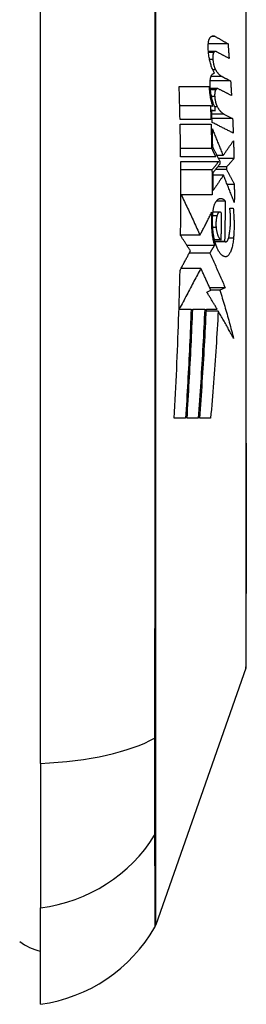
# Model space of a CAD drawing. Header units: inches. Extents: x 17 to 570, y 51 to 268.
# Tile 235 of 256: x 160.725 to 160.896, y 177.249 to 177.991. Entities that reach past the tile are written whole.
import ezdxf

# ---------------------------------------------------------------- set-up
doc = ezdxf.new("R2010")
doc.units = ezdxf.units.IN
doc.header["$MEASUREMENT"] = 0
doc.layers.add('Visible Edges(ANSI)', color=7, linetype='Continuous', lineweight=25)
doc.layers.add('Visible Tangent Edges(ANSI)', color=7, linetype='Continuous', lineweight=25)

msp = doc.modelspace()

# ---------------------------------------------------------------- linework, layer by layer
at = {"layer": 'Visible Edges(ANSI)'}
for p, q in [((160.74085, 177.43043), (160.74085, 178.28781)), ((160.88216, 177.97286), (160.86728, 177.97286)), ((160.8727, 177.96709), (160.86741, 177.96709)), ((160.87276, 177.95337), (160.87063, 177.95337)), ((160.88413, 177.94487), (160.86872, 177.94487)), ((160.87772, 177.94817), (160.86934, 177.94817)), ((160.84536, 177.94062), (160.86795, 177.94062)), ((160.87425, 177.93909), (160.86884, 177.93909)), ((160.86892, 177.92612), (160.84576, 177.92612)), ((160.87069, 177.92567), (160.86892, 177.92612)), ((160.86984, 177.92312), (160.8726, 177.92242)), ((160.8726, 177.92242), (160.86986, 177.92242)), ((160.86927, 177.91587), (160.84599, 177.91587)), ((160.88564, 177.91662), (160.87006, 177.91662)), ((160.87911, 177.91992), (160.88564, 177.91662)), ((160.84607, 177.91237), (160.86938, 177.91237)), ((160.86984, 177.89389), (160.84637, 177.89389)), ((160.87296, 177.88762), (160.84645, 177.88762)), ((160.87846, 177.88862), (160.87394, 177.88862)), ((160.88664, 177.88637), (160.87506, 177.88637)), ((160.84648, 177.88412), (160.87514, 177.88412)), ((160.87008, 177.87787), (160.84654, 177.87787)), ((160.88112, 177.87812), (160.87276, 177.87812)), ((160.8811, 177.88012), (160.87438, 177.88012)), ((160.8762, 177.88237), (160.87617, 177.88412)), ((160.8811, 177.88012), (160.88112, 177.87812)), ((160.87873, 177.87387), (160.87095, 177.87387)), ((160.88692, 177.86687), (160.88156, 177.86687)), ((160.84697, 177.85912), (160.8466, 177.85912)), ((160.87018, 177.85912), (160.84697, 177.85912)), ((160.88002, 177.85437), (160.87337, 177.85437)), ((160.88349, 177.84887), (160.88611, 177.84887)), ((160.87602, 177.84609), (160.87084, 177.84609)), ((160.86103, 177.82862), (160.84643, 177.82862)), ((160.87189, 177.8209), (160.85122, 177.8209)), ((160.87702, 177.82512), (160.87194, 177.82512)), ((160.8796, 177.82387), (160.87225, 177.82387)), ((160.88038, 177.82354), (160.87234, 177.82354)), ((160.86842, 177.81512), (160.85294, 177.81512)), ((160.86168, 177.80362), (160.84679, 177.80362)), ((160.88008, 177.78894), (160.8684, 177.78894)), ((160.88008, 177.78894), (160.876, 177.78728)), ((160.86624, 177.78562), (160.86916, 177.78725)), ((160.876, 177.78728), (160.86915, 177.78728)), ((160.84539, 177.77287), (160.84521, 177.77287)), ((160.84539, 177.77287), (160.85435, 177.77287)), ((160.85554, 177.77287), (160.86461, 177.77287)), ((160.87479, 177.77143), (160.86581, 177.77143)), ((160.86588, 177.77287), (160.87395, 177.77287)), ((160.85016, 177.69062), (160.84158, 177.69062)), ((160.85969, 177.69062), (160.85128, 177.69062)), ((160.86905, 177.69062), (160.86086, 177.69062)), ((160.8955, 177.50231), (160.82776, 177.30877)), ((160.74085, 177.43043), (160.74085, 177.32164)), ((160.74085, 177.24888), (160.74085, 177.32164))]:
    msp.add_line(p, q, dxfattribs=at)
at = {"layer": 'Visible Edges(ANSI)', "flags": 128}
for points in [[(160.89577, 177.50392), (160.89578, 177.50435), (160.89578, 177.50564), (160.89579, 177.50778), (160.89579, 177.51076), (160.8958, 177.51457), (160.89582, 177.5192), (160.89583, 177.52468), (160.89585, 177.53097), (160.89586, 177.53807), (160.89588, 177.54594), (160.89589, 177.55455), (160.89591, 177.56388), (160.89593, 177.57388), (160.89594, 177.58457), (160.89596, 177.59594), (160.89596, 177.60794), (160.89596, 177.62053), (160.89594, 177.6337), (160.89593, 177.64743), (160.89591, 177.66165), (160.89589, 177.67634), (160.89588, 177.69153), (160.89586, 177.70716), (160.89585, 177.72319), (160.89583, 177.73954), (160.89582, 177.75617), (160.8958, 177.773), (160.89579, 177.78998), (160.89579, 177.80712), (160.89578, 177.82444), (160.89578, 177.84189), (160.89577, 177.8594), (160.89578, 177.87691), (160.89578, 177.89436), (160.89579, 177.91169), (160.89579, 177.92882), (160.8958, 177.94579), (160.89582, 177.96261), (160.89583, 177.97923), (160.89585, 177.99557)], [(160.86724, 177.96937), (160.86722, 177.96983), (160.86721, 177.97029), (160.8672, 177.97074), (160.8672, 177.97119), (160.86721, 177.97164), (160.86723, 177.97208), (160.86726, 177.97251), (160.86729, 177.97293), (160.86733, 177.97334), (160.86738, 177.97374), (160.86744, 177.97413), (160.8675, 177.97451), (160.86757, 177.97486), (160.86764, 177.97521), (160.86773, 177.97553), (160.86781, 177.97584), (160.86791, 177.97613), (160.86801, 177.9764), (160.86811, 177.97666), (160.86822, 177.97689), (160.86834, 177.9771), (160.86845, 177.9773), (160.86858, 177.97747), (160.8687, 177.97762)], [(160.8687, 177.97762), (160.86885, 177.97778), (160.869, 177.97793), (160.86916, 177.97806), (160.86931, 177.97819), (160.86947, 177.9783), (160.86963, 177.97841), (160.86978, 177.9785), (160.86994, 177.97859), (160.8701, 177.97866), (160.87027, 177.97872), (160.87043, 177.97877), (160.87059, 177.97881), (160.87076, 177.97883), (160.87092, 177.97885), (160.87109, 177.97886), (160.87125, 177.97885), (160.87142, 177.97883), (160.87159, 177.97881), (160.87176, 177.97877), (160.87192, 177.97872), (160.87209, 177.97866), (160.87226, 177.97859), (160.87243, 177.97851), (160.8726, 177.97841)], [(160.8726, 177.97841), (160.873, 177.97818), (160.8734, 177.97795), (160.8738, 177.97772), (160.87419, 177.97749), (160.87459, 177.97726), (160.87499, 177.97703), (160.87539, 177.9768), (160.87579, 177.97657), (160.87619, 177.97633), (160.87659, 177.9761), (160.87699, 177.97587), (160.87739, 177.97564), (160.87778, 177.97541), (160.87818, 177.97518), (160.87858, 177.97495), (160.87898, 177.97471), (160.87938, 177.97448), (160.87978, 177.97425), (160.88017, 177.97402), (160.88057, 177.97379), (160.88097, 177.97356), (160.88137, 177.97332), (160.88176, 177.97309), (160.88216, 177.97286)], [(160.87207, 177.95087), (160.87177, 177.9513), (160.87148, 177.95177), (160.87119, 177.95227), (160.8709, 177.95281), (160.87062, 177.95339), (160.87035, 177.954), (160.87009, 177.95465), (160.86983, 177.95533), (160.86958, 177.95604), (160.86935, 177.95678), (160.86912, 177.95755), (160.8689, 177.95835), (160.86869, 177.95917), (160.86849, 177.96001), (160.86831, 177.96088), (160.86814, 177.96177), (160.86798, 177.96268), (160.86783, 177.9636), (160.8677, 177.96454), (160.86758, 177.96549), (160.86747, 177.96645), (160.86738, 177.96742), (160.8673, 177.96839), (160.86724, 177.96937)], [(160.87329, 177.96693), (160.87321, 177.96697), (160.87312, 177.96701), (160.87304, 177.96703), (160.87296, 177.96706), (160.87288, 177.96707), (160.87279, 177.96708), (160.87271, 177.96709), (160.87263, 177.96709), (160.87255, 177.96708), (160.87247, 177.96706), (160.87239, 177.96704), (160.87231, 177.96702), (160.87223, 177.96699), (160.87215, 177.96695), (160.87207, 177.9669), (160.872, 177.96685), (160.87192, 177.9668), (160.87184, 177.96673), (160.87177, 177.96666), (160.87169, 177.96659), (160.87162, 177.96651), (160.87155, 177.96642), (160.87148, 177.96633), (160.87141, 177.96623)], [(160.88298, 177.96186), (160.88258, 177.96207), (160.88218, 177.96228), (160.88178, 177.9625), (160.88137, 177.96271), (160.88097, 177.96292), (160.88057, 177.96313), (160.88016, 177.96334), (160.87976, 177.96355), (160.87935, 177.96376), (160.87895, 177.96398), (160.87855, 177.96419), (160.87814, 177.9644), (160.87774, 177.96461), (160.87733, 177.96482), (160.87693, 177.96503), (160.87652, 177.96524), (160.87612, 177.96546), (160.87572, 177.96567), (160.87531, 177.96588), (160.87491, 177.96609), (160.8745, 177.9663), (160.8741, 177.96651), (160.87369, 177.96672), (160.87329, 177.96693)], [(160.88216, 177.97286), (160.88219, 177.9724), (160.88223, 177.97195), (160.88227, 177.97149), (160.8823, 177.97103), (160.88234, 177.97057), (160.88237, 177.97011), (160.88241, 177.96965), (160.88244, 177.9692), (160.88247, 177.96874), (160.88251, 177.96828), (160.88254, 177.96782), (160.88258, 177.96736), (160.88261, 177.9669), (160.88265, 177.96645), (160.88268, 177.96599), (160.88271, 177.96553), (160.88275, 177.96507), (160.88278, 177.96461), (160.88282, 177.96415), (160.88285, 177.9637), (160.88288, 177.96324), (160.88292, 177.96278), (160.88295, 177.96232), (160.88298, 177.96186)], [(160.87141, 177.96623), (160.87134, 177.96612), (160.87127, 177.966), (160.8712, 177.96587), (160.87114, 177.96573), (160.87108, 177.96557), (160.87103, 177.9654), (160.87097, 177.96522), (160.87093, 177.96504), (160.87088, 177.96484), (160.87084, 177.96463), (160.8708, 177.96441), (160.87077, 177.96419), (160.87074, 177.96396), (160.87072, 177.96372), (160.8707, 177.96347), (160.87068, 177.96322), (160.87067, 177.96297), (160.87066, 177.96271), (160.87066, 177.96245), (160.87067, 177.96218), (160.87067, 177.96192), (160.87069, 177.96165), (160.8707, 177.96138), (160.87073, 177.96112)], [(160.87073, 177.96112), (160.87077, 177.96072), (160.87081, 177.96033), (160.87086, 177.95993), (160.87091, 177.95955), (160.87097, 177.95916), (160.87103, 177.95879), (160.8711, 177.95841), (160.87117, 177.95805), (160.87124, 177.95769), (160.87132, 177.95733), (160.87141, 177.95699), (160.87149, 177.95665), (160.87158, 177.95632), (160.87167, 177.956), (160.87177, 177.95569), (160.87187, 177.95539), (160.87197, 177.9551), (160.87208, 177.95482), (160.87219, 177.95455), (160.8723, 177.95429), (160.87241, 177.95404), (160.87252, 177.95381), (160.87264, 177.95358), (160.87276, 177.95337)], [(160.87276, 177.95337), (160.87296, 177.95304), (160.87316, 177.95273), (160.87336, 177.95242), (160.87356, 177.95212), (160.87376, 177.95184), (160.87396, 177.95156), (160.87416, 177.95129), (160.87437, 177.95103), (160.87457, 177.95078), (160.87478, 177.95054), (160.87499, 177.95031), (160.87519, 177.95008), (160.8754, 177.94987), (160.87561, 177.94967), (160.87582, 177.94947), (160.87603, 177.94929), (160.87624, 177.94912), (160.87645, 177.94895), (160.87666, 177.9488), (160.87687, 177.94865), (160.87708, 177.94852), (160.87729, 177.94839), (160.8775, 177.94828), (160.87772, 177.94817)], [(160.86866, 177.94187), (160.86864, 177.94232), (160.86864, 177.94277), (160.86864, 177.94322), (160.86865, 177.94367), (160.86866, 177.9441), (160.86869, 177.94454), (160.86872, 177.94496), (160.86877, 177.94537), (160.86881, 177.94577), (160.86887, 177.94616), (160.86893, 177.94654), (160.869, 177.9469), (160.86908, 177.94725), (160.86916, 177.94758), (160.86925, 177.9479), (160.86935, 177.94819), (160.86945, 177.94847), (160.86956, 177.94873), (160.86967, 177.94897), (160.86978, 177.94919), (160.8699, 177.94939), (160.87003, 177.94957), (160.87015, 177.94973), (160.87029, 177.94987)], [(160.87029, 177.94987), (160.87036, 177.94994), (160.87043, 177.95), (160.8705, 177.95006), (160.87057, 177.95013), (160.87065, 177.95018), (160.87072, 177.95024), (160.87079, 177.95029), (160.87087, 177.95035), (160.87094, 177.9504), (160.87101, 177.95044), (160.87109, 177.95049), (160.87116, 177.95053), (160.87124, 177.95057), (160.87131, 177.95061), (160.87139, 177.95065), (160.87146, 177.95068), (160.87154, 177.95071), (160.87161, 177.95074), (160.87169, 177.95077), (160.87177, 177.95079), (160.87184, 177.95081), (160.87192, 177.95083), (160.872, 177.95085), (160.87207, 177.95087)], [(160.87772, 177.94817), (160.87798, 177.94804), (160.87825, 177.9479), (160.87852, 177.94776), (160.87878, 177.94762), (160.87905, 177.94749), (160.87932, 177.94735), (160.87959, 177.94721), (160.87985, 177.94707), (160.88012, 177.94694), (160.88039, 177.9468), (160.88066, 177.94666), (160.88092, 177.94652), (160.88119, 177.94638), (160.88146, 177.94625), (160.88172, 177.94611), (160.88199, 177.94597), (160.88226, 177.94583), (160.88253, 177.9457), (160.88279, 177.94556), (160.88306, 177.94542), (160.88333, 177.94528), (160.88359, 177.94514), (160.88386, 177.94501), (160.88413, 177.94487)], [(160.88413, 177.94487), (160.88416, 177.94441), (160.88418, 177.94395), (160.88421, 177.94349), (160.88424, 177.94304), (160.88427, 177.94258), (160.8843, 177.94212), (160.88433, 177.94166), (160.88435, 177.9412), (160.88438, 177.94074), (160.88441, 177.94029), (160.88444, 177.93983), (160.88446, 177.93937), (160.88449, 177.93891), (160.88452, 177.93845), (160.88454, 177.93799), (160.88457, 177.93754), (160.8846, 177.93708), (160.88462, 177.93662), (160.88465, 177.93616), (160.88468, 177.9357), (160.8847, 177.93524), (160.88473, 177.93479), (160.88475, 177.93433), (160.88478, 177.93387)], [(160.84599, 177.91587), (160.84597, 177.9169), (160.84595, 177.91793), (160.84593, 177.91896), (160.8459, 177.91999), (160.84588, 177.92103), (160.84586, 177.92206), (160.84583, 177.92309), (160.84581, 177.92412), (160.84578, 177.92515), (160.84576, 177.92619), (160.84573, 177.92722), (160.8457, 177.92825), (160.84568, 177.92928), (160.84565, 177.93031), (160.84562, 177.93134), (160.8456, 177.93237), (160.84557, 177.9334), (160.84554, 177.93443), (160.84551, 177.93547), (160.84548, 177.9365), (160.84545, 177.93753), (160.84542, 177.93856), (160.84539, 177.93959), (160.84536, 177.94062)], [(160.86795, 177.94062), (160.86798, 177.93991), (160.86801, 177.93921), (160.86806, 177.9385), (160.86812, 177.9378), (160.86818, 177.9371), (160.86825, 177.93641), (160.86833, 177.93573), (160.86841, 177.93505), (160.8685, 177.93438), (160.8686, 177.93371), (160.86871, 177.93306), (160.86883, 177.93242), (160.86895, 177.93178), (160.86908, 177.93115), (160.86921, 177.93054), (160.86935, 177.92994), (160.8695, 177.92935), (160.86965, 177.92878), (160.86981, 177.92822), (160.86998, 177.92768), (160.87015, 177.92715), (160.87032, 177.92664), (160.8705, 177.92615), (160.87069, 177.92567)], [(160.87251, 177.92484), (160.87226, 177.92529), (160.87201, 177.92578), (160.87177, 177.92629), (160.87154, 177.92684), (160.87131, 177.9274), (160.87109, 177.928), (160.87087, 177.92862), (160.87067, 177.92926), (160.87047, 177.92993), (160.87027, 177.93062), (160.87009, 177.93133), (160.86992, 177.93206), (160.86976, 177.93281), (160.8696, 177.93357), (160.86946, 177.93435), (160.86932, 177.93515), (160.8692, 177.93596), (160.86909, 177.93678), (160.86899, 177.93762), (160.8689, 177.93846), (160.86882, 177.9393), (160.86875, 177.94015), (160.8687, 177.94101), (160.86866, 177.94187)], [(160.87291, 177.93824), (160.87284, 177.93813), (160.87277, 177.93801), (160.8727, 177.93788), (160.87263, 177.93773), (160.87257, 177.93758), (160.87251, 177.93741), (160.87245, 177.93723), (160.8724, 177.93705), (160.87235, 177.93685), (160.87231, 177.93664), (160.87226, 177.93643), (160.87223, 177.9362), (160.87219, 177.93597), (160.87216, 177.93573), (160.87214, 177.93549), (160.87212, 177.93524), (160.87211, 177.93498), (160.8721, 177.93472), (160.87209, 177.93446), (160.87209, 177.9342), (160.87209, 177.93393), (160.8721, 177.93366), (160.87212, 177.9334), (160.87214, 177.93313)], [(160.87486, 177.93894), (160.87477, 177.93898), (160.87469, 177.93901), (160.87461, 177.93904), (160.87452, 177.93906), (160.87444, 177.93908), (160.87435, 177.93909), (160.87427, 177.93909), (160.87418, 177.93909), (160.8741, 177.93908), (160.87402, 177.93907), (160.87393, 177.93905), (160.87385, 177.93902), (160.87377, 177.93899), (160.87369, 177.93895), (160.87361, 177.93891), (160.87353, 177.93886), (160.87345, 177.9388), (160.87337, 177.93874), (160.87329, 177.93867), (160.87321, 177.9386), (160.87314, 177.93852), (160.87306, 177.93843), (160.87299, 177.93834), (160.87291, 177.93824)], [(160.88478, 177.93387), (160.88437, 177.93408), (160.88395, 177.93429), (160.88354, 177.9345), (160.88313, 177.93471), (160.88271, 177.93492), (160.8823, 177.93514), (160.88189, 177.93535), (160.88147, 177.93556), (160.88106, 177.93577), (160.88065, 177.93598), (160.88023, 177.93619), (160.87982, 177.9364), (160.87941, 177.93662), (160.87899, 177.93683), (160.87858, 177.93704), (160.87816, 177.93725), (160.87775, 177.93746), (160.87734, 177.93767), (160.87692, 177.93788), (160.87651, 177.93809), (160.8761, 177.93831), (160.87568, 177.93852), (160.87527, 177.93873), (160.87486, 177.93894)], [(160.87214, 177.93313), (160.87217, 177.93273), (160.87221, 177.93234), (160.87225, 177.93195), (160.8723, 177.93156), (160.87235, 177.93117), (160.87241, 177.9308), (160.87247, 177.93042), (160.87254, 177.93006), (160.87261, 177.92969), (160.87269, 177.92934), (160.87277, 177.92899), (160.87285, 177.92866), (160.87294, 177.92833), (160.87303, 177.92801), (160.87312, 177.92769), (160.87322, 177.92739), (160.87332, 177.9271), (160.87342, 177.92682), (160.87353, 177.92655), (160.87364, 177.92629), (160.87375, 177.92604), (160.87386, 177.92581), (160.87398, 177.92558), (160.8741, 177.92537)], [(160.86892, 177.92612), (160.86893, 177.92569), (160.86895, 177.92526), (160.86896, 177.92484), (160.86898, 177.92441), (160.86899, 177.92398), (160.86901, 177.92356), (160.86903, 177.92313), (160.86904, 177.9227), (160.86906, 177.92228), (160.86907, 177.92185), (160.86909, 177.92142), (160.8691, 177.92099), (160.86911, 177.92057), (160.86913, 177.92014), (160.86914, 177.91971), (160.86916, 177.91929), (160.86917, 177.91886), (160.86919, 177.91843), (160.8692, 177.918), (160.86921, 177.91758), (160.86923, 177.91715), (160.86924, 177.91672), (160.86926, 177.9163), (160.86927, 177.91587)], [(160.87016, 177.91364), (160.87015, 177.91404), (160.87013, 177.91443), (160.87012, 177.91483), (160.87011, 177.91522), (160.8701, 177.91562), (160.87008, 177.91601), (160.87007, 177.91641), (160.87006, 177.9168), (160.87004, 177.9172), (160.87003, 177.91759), (160.87002, 177.91799), (160.87, 177.91838), (160.86999, 177.91878), (160.86998, 177.91917), (160.86996, 177.91957), (160.86995, 177.91996), (160.86994, 177.92036), (160.86992, 177.92075), (160.86991, 177.92115), (160.8699, 177.92154), (160.86988, 177.92193), (160.86987, 177.92233), (160.86985, 177.92272), (160.86984, 177.92312)], [(160.8726, 177.92242), (160.8726, 177.92252), (160.8726, 177.92262), (160.87259, 177.92272), (160.87259, 177.92282), (160.87258, 177.92292), (160.87258, 177.92302), (160.87258, 177.92312), (160.87257, 177.92322), (160.87257, 177.92332), (160.87256, 177.92343), (160.87256, 177.92353), (160.87256, 177.92363), (160.87255, 177.92373), (160.87255, 177.92383), (160.87255, 177.92393), (160.87254, 177.92403), (160.87254, 177.92413), (160.87253, 177.92423), (160.87253, 177.92433), (160.87253, 177.92443), (160.87252, 177.92453), (160.87252, 177.92463), (160.87251, 177.92473), (160.87251, 177.92484)], [(160.8741, 177.92537), (160.8743, 177.92503), (160.87449, 177.92471), (160.87469, 177.92439), (160.8749, 177.92408), (160.8751, 177.92378), (160.8753, 177.92349), (160.87551, 177.92321), (160.87571, 177.92294), (160.87592, 177.92268), (160.87613, 177.92243), (160.87634, 177.92218), (160.87654, 177.92195), (160.87675, 177.92173), (160.87697, 177.92152), (160.87718, 177.92131), (160.87739, 177.92112), (160.8776, 177.92094), (160.87782, 177.92076), (160.87803, 177.9206), (160.87824, 177.92044), (160.87846, 177.9203), (160.87868, 177.92016), (160.87889, 177.92004), (160.87911, 177.91992)], [(160.88564, 177.91662), (160.88566, 177.91616), (160.88568, 177.9157), (160.8857, 177.91524), (160.88572, 177.91478), (160.88574, 177.91433), (160.88576, 177.91387), (160.88578, 177.91341), (160.8858, 177.91295), (160.88582, 177.91249), (160.88584, 177.91203), (160.88586, 177.91158), (160.88587, 177.91112), (160.88589, 177.91066), (160.88591, 177.9102), (160.88593, 177.90974), (160.88595, 177.90928), (160.88596, 177.90883), (160.88598, 177.90837), (160.886, 177.90791), (160.88602, 177.90745), (160.88603, 177.90699), (160.88605, 177.90654), (160.88607, 177.90608), (160.88608, 177.90562)], [(160.84645, 177.88762), (160.84644, 177.88865), (160.84643, 177.88968), (160.84641, 177.89071), (160.8464, 177.89175), (160.84639, 177.89278), (160.84637, 177.89381), (160.84636, 177.89484), (160.84635, 177.89587), (160.84633, 177.89691), (160.84632, 177.89794), (160.8463, 177.89897), (160.84629, 177.9), (160.84627, 177.90103), (160.84625, 177.90206), (160.84624, 177.90309), (160.84622, 177.90412), (160.8462, 177.90515), (160.84618, 177.90619), (160.84617, 177.90722), (160.84615, 177.90825), (160.84613, 177.90928), (160.84611, 177.91031), (160.84609, 177.91134), (160.84607, 177.91237)], [(160.86938, 177.91237), (160.8694, 177.9116), (160.86942, 177.91083), (160.86945, 177.91006), (160.86947, 177.90929), (160.86949, 177.90852), (160.86951, 177.90775), (160.86953, 177.90698), (160.86955, 177.90621), (160.86957, 177.90544), (160.86959, 177.90467), (160.86961, 177.9039), (160.86963, 177.90313), (160.86965, 177.90236), (160.86967, 177.90159), (160.86969, 177.90082), (160.86971, 177.90005), (160.86972, 177.89928), (160.86974, 177.89851), (160.86976, 177.89774), (160.86977, 177.89697), (160.86979, 177.8962), (160.86981, 177.89543), (160.86982, 177.89466), (160.86984, 177.89389)], [(160.88608, 177.90562), (160.88542, 177.90595), (160.88476, 177.90629), (160.8841, 177.90662), (160.88343, 177.90695), (160.88277, 177.90729), (160.8821, 177.90762), (160.88144, 177.90796), (160.88078, 177.90829), (160.88011, 177.90863), (160.87945, 177.90896), (160.87878, 177.9093), (160.87812, 177.90963), (160.87745, 177.90997), (160.87679, 177.9103), (160.87612, 177.91064), (160.87546, 177.91097), (160.87479, 177.91131), (160.87413, 177.91164), (160.87347, 177.91197), (160.8728, 177.91231), (160.87214, 177.91264), (160.87148, 177.91298), (160.87082, 177.91331), (160.87016, 177.91364)], [(160.87064, 177.89524), (160.87062, 177.89581), (160.87061, 177.89638), (160.8706, 177.89695), (160.87059, 177.89752), (160.87057, 177.89808), (160.87056, 177.89865), (160.87055, 177.89922), (160.87054, 177.89979), (160.87052, 177.90036), (160.87051, 177.90092), (160.87049, 177.90149), (160.87048, 177.90206), (160.87047, 177.90263), (160.87045, 177.90319), (160.87044, 177.90376), (160.87042, 177.90433), (160.87041, 177.9049), (160.87039, 177.90546), (160.87038, 177.90603), (160.87036, 177.9066), (160.87035, 177.90717), (160.87033, 177.90773), (160.87032, 177.9083), (160.8703, 177.90887)], [(160.8703, 177.90887), (160.87063, 177.90804), (160.87097, 177.90722), (160.8713, 177.90639), (160.87164, 177.90556), (160.87198, 177.90472), (160.87232, 177.90388), (160.87266, 177.90304), (160.873, 177.9022), (160.87334, 177.90136), (160.87368, 177.90051), (160.87402, 177.89967), (160.87436, 177.89882), (160.8747, 177.89797), (160.87505, 177.89712), (160.87539, 177.89627), (160.87573, 177.89542), (160.87607, 177.89457), (160.87641, 177.89372), (160.87676, 177.89287), (160.8771, 177.89202), (160.87744, 177.89117), (160.87778, 177.89032), (160.87812, 177.88947), (160.87846, 177.88862)], [(160.86984, 177.89389), (160.86997, 177.89362), (160.8701, 177.89336), (160.87023, 177.8931), (160.87036, 177.89284), (160.87049, 177.89258), (160.87062, 177.89232), (160.87075, 177.89206), (160.87088, 177.8918), (160.87101, 177.89154), (160.87114, 177.89128), (160.87127, 177.89102), (160.8714, 177.89076), (160.87153, 177.89049), (160.87166, 177.89023), (160.87179, 177.88997), (160.87192, 177.88971), (160.87205, 177.88945), (160.87218, 177.88919), (160.87231, 177.88893), (160.87244, 177.88866), (160.87257, 177.8884), (160.8727, 177.88814), (160.87283, 177.88788), (160.87296, 177.88762)], [(160.87617, 177.88412), (160.87594, 177.88458), (160.87571, 177.88505), (160.87548, 177.88551), (160.87525, 177.88598), (160.87502, 177.88644), (160.87479, 177.88691), (160.87456, 177.88738), (160.87433, 177.88784), (160.87409, 177.88831), (160.87386, 177.88877), (160.87363, 177.88924), (160.8734, 177.8897), (160.87317, 177.89016), (160.87294, 177.89063), (160.87271, 177.89109), (160.87248, 177.89156), (160.87225, 177.89202), (160.87201, 177.89248), (160.87178, 177.89294), (160.87155, 177.8934), (160.87132, 177.89387), (160.87109, 177.89433), (160.87087, 177.89479), (160.87064, 177.89524)], [(160.87846, 177.88862), (160.87878, 177.88908), (160.87911, 177.88955), (160.87944, 177.89002), (160.87977, 177.89048), (160.88009, 177.89095), (160.88042, 177.89142), (160.88075, 177.89189), (160.88108, 177.89236), (160.8814, 177.89282), (160.88173, 177.89329), (160.88206, 177.89376), (160.88239, 177.89423), (160.88271, 177.8947), (160.88304, 177.89517), (160.88336, 177.89564), (160.88369, 177.89611), (160.88402, 177.89658), (160.88434, 177.89705), (160.88467, 177.89752), (160.88499, 177.89799), (160.88531, 177.89846), (160.88564, 177.89893), (160.88596, 177.8994), (160.88628, 177.89987)], [(160.88628, 177.89987), (160.8863, 177.89931), (160.88632, 177.89874), (160.88633, 177.89818), (160.88635, 177.89762), (160.88637, 177.89706), (160.88639, 177.89649), (160.8864, 177.89593), (160.88642, 177.89537), (160.88643, 177.89481), (160.88645, 177.89424), (160.88646, 177.89368), (160.88648, 177.89312), (160.8865, 177.89256), (160.88651, 177.89199), (160.88652, 177.89143), (160.88654, 177.89087), (160.88655, 177.89031), (160.88657, 177.88974), (160.88658, 177.88918), (160.88659, 177.88862), (160.88661, 177.88806), (160.88662, 177.88749), (160.88663, 177.88693), (160.88664, 177.88637)], [(160.88664, 177.88637), (160.88641, 177.88611), (160.88618, 177.88585), (160.88595, 177.88559), (160.88572, 177.88533), (160.88549, 177.88507), (160.88526, 177.8848), (160.88503, 177.88454), (160.8848, 177.88428), (160.88457, 177.88402), (160.88434, 177.88376), (160.88411, 177.8835), (160.88387, 177.88324), (160.88364, 177.88298), (160.88341, 177.88272), (160.88318, 177.88246), (160.88295, 177.8822), (160.88272, 177.88194), (160.88249, 177.88168), (160.88225, 177.88142), (160.88202, 177.88116), (160.88179, 177.8809), (160.88156, 177.88064), (160.88133, 177.88038), (160.8811, 177.88012)], [(160.84642, 177.82837), (160.84645, 177.83069), (160.84647, 177.83302), (160.8465, 177.83534), (160.84652, 177.83766), (160.84653, 177.83998), (160.84655, 177.84231), (160.84656, 177.84463), (160.84658, 177.84695), (160.84659, 177.84927), (160.84659, 177.8516), (160.8466, 177.85392), (160.8466, 177.85624), (160.8466, 177.85857), (160.8466, 177.86089), (160.8466, 177.86321), (160.8466, 177.86553), (160.84659, 177.86786), (160.84658, 177.87018), (160.84657, 177.8725), (160.84656, 177.87483), (160.84654, 177.87715), (160.84652, 177.87947), (160.84651, 177.8818), (160.84648, 177.88412)], [(160.87514, 177.88412), (160.87493, 177.88386), (160.87472, 177.8836), (160.87451, 177.88334), (160.8743, 177.88308), (160.87409, 177.88282), (160.87388, 177.88255), (160.87367, 177.88229), (160.87346, 177.88203), (160.87325, 177.88177), (160.87304, 177.88151), (160.87283, 177.88125), (160.87261, 177.88099), (160.8724, 177.88073), (160.87219, 177.88047), (160.87198, 177.88021), (160.87177, 177.87995), (160.87156, 177.87969), (160.87135, 177.87943), (160.87114, 177.87917), (160.87093, 177.87891), (160.87072, 177.87865), (160.87051, 177.87839), (160.87029, 177.87813), (160.87008, 177.87787)], [(160.87008, 177.87787), (160.87009, 177.87709), (160.8701, 177.87631), (160.87011, 177.87552), (160.87011, 177.87474), (160.87012, 177.87396), (160.87013, 177.87318), (160.87013, 177.8724), (160.87014, 177.87162), (160.87015, 177.87084), (160.87015, 177.87006), (160.87016, 177.86927), (160.87016, 177.86849), (160.87016, 177.86771), (160.87017, 177.86693), (160.87017, 177.86615), (160.87017, 177.86537), (160.87018, 177.86459), (160.87018, 177.86381), (160.87018, 177.86303), (160.87018, 177.86224), (160.87018, 177.86146), (160.87018, 177.86068), (160.87018, 177.8599), (160.87018, 177.85912)], [(160.87093, 177.87587), (160.87115, 177.87614), (160.87137, 177.87641), (160.87159, 177.87668), (160.87181, 177.87695), (160.87203, 177.87722), (160.87225, 177.87749), (160.87247, 177.87776), (160.87269, 177.87803), (160.87291, 177.8783), (160.87313, 177.87857), (160.87335, 177.87884), (160.87357, 177.87912), (160.87379, 177.87939), (160.87401, 177.87966), (160.87423, 177.87993), (160.87445, 177.8802), (160.87467, 177.88047), (160.87489, 177.88074), (160.87511, 177.88101), (160.87533, 177.88128), (160.87554, 177.88156), (160.87576, 177.88183), (160.87598, 177.8821), (160.8762, 177.88237)], [(160.88112, 177.87812), (160.88137, 177.87765), (160.88161, 177.87719), (160.88185, 177.87672), (160.88209, 177.87626), (160.88233, 177.87579), (160.88257, 177.87532), (160.88281, 177.87485), (160.88305, 177.87439), (160.8833, 177.87392), (160.88354, 177.87345), (160.88378, 177.87298), (160.88402, 177.87251), (160.88426, 177.87204), (160.88451, 177.87157), (160.88475, 177.8711), (160.88499, 177.87063), (160.88523, 177.87016), (160.88547, 177.86969), (160.88571, 177.86922), (160.88595, 177.86875), (160.8862, 177.86828), (160.88644, 177.86781), (160.88668, 177.86734), (160.88692, 177.86687)], [(160.87101, 177.86237), (160.87101, 177.86293), (160.87101, 177.86349), (160.87101, 177.86406), (160.87101, 177.86462), (160.87101, 177.86518), (160.871, 177.86574), (160.871, 177.86631), (160.871, 177.86687), (160.871, 177.86743), (160.87099, 177.86799), (160.87099, 177.86856), (160.87099, 177.86912), (160.87098, 177.86968), (160.87098, 177.87024), (160.87098, 177.87081), (160.87097, 177.87137), (160.87097, 177.87193), (160.87096, 177.87249), (160.87096, 177.87306), (160.87095, 177.87362), (160.87095, 177.87418), (160.87094, 177.87474), (160.87094, 177.87531), (160.87093, 177.87587)], [(160.87873, 177.87387), (160.87841, 177.87339), (160.87809, 177.87291), (160.87777, 177.87243), (160.87745, 177.87195), (160.87713, 177.87147), (160.87681, 177.87099), (160.87649, 177.87051), (160.87616, 177.87003), (160.87584, 177.86955), (160.87552, 177.86907), (160.8752, 177.86859), (160.87488, 177.86811), (160.87455, 177.86763), (160.87423, 177.86715), (160.87391, 177.86667), (160.87359, 177.86619), (160.87326, 177.86571), (160.87294, 177.86523), (160.87262, 177.86475), (160.8723, 177.86427), (160.87198, 177.8638), (160.87166, 177.86332), (160.87133, 177.86284), (160.87101, 177.86237)], [(160.88693, 177.85337), (160.88659, 177.85422), (160.88625, 177.85508), (160.88592, 177.85594), (160.88558, 177.8568), (160.88524, 177.85765), (160.8849, 177.85851), (160.88456, 177.85937), (160.88422, 177.86023), (160.88388, 177.86109), (160.88353, 177.86194), (160.88319, 177.8628), (160.88285, 177.86366), (160.88251, 177.86451), (160.88216, 177.86537), (160.88182, 177.86623), (160.88148, 177.86708), (160.88113, 177.86793), (160.88079, 177.86879), (160.88044, 177.86964), (160.8801, 177.87049), (160.87976, 177.87133), (160.87942, 177.87218), (160.87907, 177.87303), (160.87873, 177.87387)], [(160.88692, 177.86687), (160.88692, 177.86631), (160.88692, 177.86574), (160.88693, 177.86518), (160.88693, 177.86462), (160.88693, 177.86406), (160.88693, 177.86349), (160.88694, 177.86293), (160.88694, 177.86237), (160.88694, 177.86181), (160.88694, 177.86124), (160.88694, 177.86068), (160.88694, 177.86012), (160.88694, 177.85956), (160.88694, 177.85899), (160.88694, 177.85843), (160.88694, 177.85787), (160.88694, 177.85731), (160.88694, 177.85674), (160.88694, 177.85618), (160.88694, 177.85562), (160.88693, 177.85506), (160.88693, 177.85449), (160.88693, 177.85393), (160.88693, 177.85337)], [(160.84697, 177.85912), (160.84755, 177.85787), (160.84814, 177.85662), (160.84873, 177.85536), (160.84931, 177.85411), (160.8499, 177.85284), (160.85049, 177.85158), (160.85108, 177.85031), (160.85167, 177.84904), (160.85226, 177.84777), (160.85285, 177.8465), (160.85344, 177.84522), (160.85403, 177.84394), (160.85462, 177.84266), (160.85521, 177.84139), (160.8558, 177.84011), (160.85638, 177.83883), (160.85697, 177.83755), (160.85756, 177.83627), (160.85814, 177.83499), (160.85872, 177.83371), (160.8593, 177.83244), (160.85988, 177.83116), (160.86046, 177.82989), (160.86103, 177.82862)], [(160.87337, 177.85437), (160.87364, 177.85469), (160.87391, 177.85498), (160.87418, 177.85524), (160.87445, 177.85548), (160.87473, 177.85569), (160.87501, 177.85587), (160.87529, 177.85602), (160.87557, 177.85615), (160.87585, 177.85625), (160.87613, 177.85632), (160.87642, 177.85636), (160.8767, 177.85637), (160.87699, 177.85636), (160.87727, 177.85632), (160.87755, 177.85625), (160.87784, 177.85615), (160.87812, 177.85602), (160.8784, 177.85587), (160.87867, 177.85569), (160.87895, 177.85548), (160.87922, 177.85524), (160.87949, 177.85498), (160.87976, 177.85469), (160.88002, 177.85437)], [(160.87069, 177.84387), (160.87071, 177.84444), (160.87075, 177.84501), (160.87079, 177.84558), (160.87085, 177.84613), (160.87091, 177.84668), (160.87098, 177.84722), (160.87106, 177.84775), (160.87114, 177.84827), (160.87123, 177.84878), (160.87134, 177.84927), (160.87144, 177.84975), (160.87156, 177.85022), (160.87168, 177.85067), (160.87181, 177.8511), (160.87194, 177.85151), (160.87208, 177.85191), (160.87223, 177.85229), (160.87238, 177.85265), (160.87253, 177.85299), (160.87269, 177.85331), (160.87286, 177.8536), (160.87302, 177.85388), (160.8732, 177.85414), (160.87337, 177.85437)], [(160.88002, 177.85437), (160.88002, 177.8531), (160.88001, 177.85183), (160.88, 177.85055), (160.88, 177.84928), (160.87999, 177.84801), (160.87998, 177.84674), (160.87996, 177.84547), (160.87995, 177.8442), (160.87994, 177.84293), (160.87992, 177.84166), (160.87991, 177.84039), (160.87989, 177.83912), (160.87987, 177.83784), (160.87985, 177.83657), (160.87983, 177.8353), (160.87981, 177.83403), (160.87979, 177.83276), (160.87976, 177.83149), (160.87974, 177.83022), (160.87971, 177.82895), (160.87969, 177.82768), (160.87966, 177.82641), (160.87963, 177.82514), (160.8796, 177.82387)], [(160.883, 177.82812), (160.88314, 177.82892), (160.88328, 177.82974), (160.8834, 177.83057), (160.88352, 177.83141), (160.88362, 177.83226), (160.88372, 177.83313), (160.8838, 177.83399), (160.88387, 177.83487), (160.88393, 177.83575), (160.88398, 177.83664), (160.88402, 177.83753), (160.88405, 177.83842), (160.88406, 177.83932), (160.88407, 177.84021), (160.88406, 177.84111), (160.88404, 177.842), (160.88401, 177.84288), (160.88397, 177.84376), (160.88392, 177.84464), (160.88385, 177.8455), (160.88378, 177.84636), (160.88369, 177.84721), (160.8836, 177.84804), (160.88349, 177.84887)], [(160.88611, 177.84887), (160.8862, 177.84796), (160.88628, 177.84705), (160.88636, 177.84614), (160.88642, 177.84522), (160.88649, 177.84429), (160.88654, 177.84336), (160.88659, 177.84243), (160.88663, 177.84149), (160.88666, 177.84055), (160.88669, 177.83961), (160.88671, 177.83867), (160.88672, 177.83772), (160.88673, 177.83677), (160.88673, 177.83583), (160.88672, 177.83488), (160.8867, 177.83393), (160.88668, 177.83298), (160.88665, 177.83203), (160.88662, 177.83108), (160.88658, 177.83013), (160.88653, 177.82919), (160.88647, 177.82825), (160.88641, 177.82731), (160.88634, 177.82637)], [(160.86103, 177.82862), (160.8614, 177.82933), (160.86177, 177.83003), (160.86213, 177.83075), (160.8625, 177.83146), (160.86287, 177.83217), (160.86324, 177.83289), (160.86361, 177.8336), (160.86398, 177.83432), (160.86435, 177.83504), (160.86472, 177.83576), (160.86509, 177.83648), (160.86546, 177.8372), (160.86584, 177.83792), (160.86621, 177.83865), (160.86658, 177.83937), (160.86695, 177.84009), (160.86732, 177.84081), (160.8677, 177.84154), (160.86807, 177.84226), (160.86844, 177.84298), (160.86881, 177.84371), (160.86918, 177.84443), (160.86955, 177.84515), (160.86992, 177.84587)], [(160.86992, 177.84587), (160.86983, 177.84477), (160.86975, 177.84366), (160.86969, 177.84254), (160.86965, 177.84141), (160.86962, 177.84028), (160.86961, 177.83915), (160.86961, 177.83802), (160.86963, 177.83689), (160.86967, 177.83577), (160.86972, 177.83466), (160.86978, 177.83355), (160.86986, 177.83246), (160.86995, 177.83138), (160.87006, 177.83032), (160.87019, 177.82927), (160.87033, 177.82824), (160.87048, 177.82723), (160.87064, 177.82625), (160.87082, 177.82529), (160.87101, 177.82436), (160.87121, 177.82345), (160.87143, 177.82257), (160.87165, 177.82172), (160.87189, 177.8209)], [(160.87269, 177.82237), (160.87247, 177.82307), (160.87227, 177.82379), (160.87208, 177.82454), (160.8719, 177.82532), (160.87172, 177.82612), (160.87156, 177.82693), (160.87141, 177.82778), (160.87127, 177.82864), (160.87114, 177.82952), (160.87102, 177.83041), (160.87092, 177.83132), (160.87082, 177.83224), (160.87074, 177.83318), (160.87067, 177.83413), (160.87062, 177.83509), (160.87057, 177.83605), (160.87054, 177.83703), (160.87052, 177.838), (160.87052, 177.83898), (160.87053, 177.83997), (160.87055, 177.84095), (160.87058, 177.84193), (160.87063, 177.8429), (160.87069, 177.84387)], [(160.87382, 177.84312), (160.87374, 177.84282), (160.87366, 177.84251), (160.87358, 177.84219), (160.87351, 177.84186), (160.87345, 177.84152), (160.87339, 177.84117), (160.87333, 177.84082), (160.87328, 177.84046), (160.87323, 177.84009), (160.87319, 177.83972), (160.87315, 177.83934), (160.87312, 177.83896), (160.8731, 177.83858), (160.87308, 177.83819), (160.87306, 177.83781), (160.87305, 177.83742), (160.87305, 177.83703), (160.87305, 177.83664), (160.87306, 177.83625), (160.87308, 177.83587), (160.8731, 177.83549), (160.87312, 177.83511), (160.87316, 177.83474), (160.87319, 177.83437)], [(160.87734, 177.84512), (160.8772, 177.84533), (160.87705, 177.84551), (160.8769, 177.84567), (160.87675, 177.84581), (160.87659, 177.84591), (160.87644, 177.846), (160.87628, 177.84605), (160.87612, 177.84608), (160.87596, 177.84608), (160.8758, 177.84606), (160.87564, 177.84601), (160.87548, 177.84594), (160.87532, 177.84584), (160.87517, 177.84571), (160.87502, 177.84556), (160.87487, 177.84538), (160.87472, 177.84518), (160.87458, 177.84495), (160.87444, 177.8447), (160.8743, 177.84443), (160.87418, 177.84413), (160.87405, 177.84381), (160.87394, 177.84348), (160.87382, 177.84312)], [(160.87702, 177.82512), (160.87704, 177.82595), (160.87706, 177.82679), (160.87708, 177.82762), (160.87709, 177.82845), (160.87711, 177.82929), (160.87713, 177.83012), (160.87714, 177.83095), (160.87716, 177.83179), (160.87717, 177.83262), (160.87719, 177.83345), (160.8772, 177.83429), (160.87721, 177.83512), (160.87723, 177.83595), (160.87724, 177.83679), (160.87725, 177.83762), (160.87726, 177.83845), (160.87727, 177.83929), (160.87728, 177.84012), (160.87729, 177.84095), (160.8773, 177.84179), (160.87731, 177.84262), (160.87732, 177.84345), (160.87733, 177.84429), (160.87734, 177.84512)], [(160.87319, 177.83437), (160.87326, 177.83375), (160.87335, 177.83314), (160.87344, 177.83255), (160.87354, 177.83197), (160.87365, 177.83141), (160.87377, 177.83086), (160.8739, 177.83034), (160.87404, 177.82983), (160.87418, 177.82935), (160.87433, 177.82889), (160.87449, 177.82845), (160.87466, 177.82804), (160.87483, 177.82765), (160.87501, 177.82728), (160.87519, 177.82695), (160.87538, 177.82663), (160.87557, 177.82635), (160.87577, 177.82609), (160.87597, 177.82586), (160.87617, 177.82565), (160.87638, 177.82548), (160.87659, 177.82533), (160.87681, 177.82521), (160.87702, 177.82512)], [(160.85383, 177.8168), (160.85353, 177.81728), (160.85322, 177.81776), (160.85291, 177.81824), (160.85261, 177.81873), (160.8523, 177.81921), (160.85199, 177.81969), (160.85168, 177.82018), (160.85137, 177.82066), (160.85106, 177.82114), (160.85076, 177.82162), (160.85045, 177.82211), (160.85014, 177.82259), (160.84983, 177.82307), (160.84952, 177.82355), (160.84921, 177.82404), (160.8489, 177.82452), (160.84859, 177.825), (160.84828, 177.82548), (160.84797, 177.82596), (160.84766, 177.82645), (160.84735, 177.82693), (160.84704, 177.82741), (160.84673, 177.82789), (160.84642, 177.82837)], [(160.8796, 177.82387), (160.87975, 177.82375), (160.87991, 177.82366), (160.88007, 177.82359), (160.88023, 177.82355), (160.88039, 177.82354), (160.88055, 177.82356), (160.88072, 177.8236), (160.88088, 177.82367), (160.88104, 177.82377), (160.8812, 177.82389), (160.88135, 177.82404), (160.88151, 177.82421), (160.88166, 177.82442), (160.88181, 177.82464), (160.88196, 177.82489), (160.8821, 177.82517), (160.88223, 177.82546), (160.88236, 177.82578), (160.88248, 177.82613), (160.8826, 177.82649), (160.88271, 177.82687), (160.88282, 177.82727), (160.88291, 177.82769), (160.883, 177.82812)], [(160.88634, 177.82637), (160.88625, 177.82534), (160.88613, 177.82432), (160.886, 177.82333), (160.88584, 177.82235), (160.88566, 177.82141), (160.88546, 177.8205), (160.88525, 177.81963), (160.88502, 177.81879), (160.88477, 177.818), (160.8845, 177.81725), (160.88423, 177.81655), (160.88394, 177.81589), (160.88364, 177.81529), (160.88333, 177.81474), (160.88302, 177.81425), (160.88269, 177.8138), (160.88236, 177.81342), (160.88202, 177.81309), (160.88168, 177.81282), (160.88134, 177.81261), (160.881, 177.81246), (160.88065, 177.81237), (160.88031, 177.81234), (160.87997, 177.81237)], [(160.87189, 177.8209), (160.87175, 177.82066), (160.8716, 177.82042), (160.87146, 177.82017), (160.87131, 177.81993), (160.87116, 177.81969), (160.87102, 177.81944), (160.87087, 177.8192), (160.87073, 177.81896), (160.87058, 177.81872), (160.87043, 177.81847), (160.87029, 177.81823), (160.87014, 177.81799), (160.87, 177.81775), (160.86985, 177.81751), (160.86971, 177.81727), (160.86957, 177.81703), (160.86942, 177.81679), (160.86928, 177.81655), (160.86913, 177.81631), (160.86899, 177.81607), (160.86885, 177.81583), (160.8687, 177.81559), (160.86856, 177.81536), (160.86842, 177.81512)], [(160.87997, 177.81237), (160.87962, 177.81244), (160.87928, 177.81255), (160.87893, 177.81269), (160.8786, 177.81286), (160.87826, 177.81306), (160.87793, 177.81328), (160.8776, 177.81354), (160.87727, 177.81383), (160.87694, 177.81415), (160.87662, 177.8145), (160.87631, 177.81488), (160.876, 177.81529), (160.87569, 177.81573), (160.87538, 177.81619), (160.87509, 177.81669), (160.8748, 177.81721), (160.87451, 177.81776), (160.87423, 177.81834), (160.87396, 177.81895), (160.87369, 177.81958), (160.87343, 177.82024), (160.87317, 177.82092), (160.87293, 177.82163), (160.87269, 177.82237)], [(160.84599, 177.80212), (160.8463, 177.8027), (160.84661, 177.80328), (160.84693, 177.80387), (160.84724, 177.80446), (160.84756, 177.80506), (160.84788, 177.80566), (160.84821, 177.80626), (160.84853, 177.80687), (160.84886, 177.80748), (160.84918, 177.80809), (160.84951, 177.80871), (160.84984, 177.80932), (160.85017, 177.80994), (160.8505, 177.81056), (160.85084, 177.81118), (160.85117, 177.81181), (160.8515, 177.81243), (160.85184, 177.81305), (160.85217, 177.81368), (160.8525, 177.8143), (160.85284, 177.81493), (160.85317, 177.81555), (160.8535, 177.81618), (160.85383, 177.8168)], [(160.86842, 177.81512), (160.86892, 177.81404), (160.86941, 177.81296), (160.86991, 177.81188), (160.8704, 177.8108), (160.8709, 177.80971), (160.87139, 177.80862), (160.87189, 177.80754), (160.87238, 177.80645), (160.87287, 177.80535), (160.87336, 177.80426), (160.87385, 177.80317), (160.87434, 177.80208), (160.87483, 177.80098), (160.87531, 177.79989), (160.8758, 177.79879), (160.87628, 177.7977), (160.87676, 177.7966), (160.87724, 177.79551), (160.87772, 177.79441), (160.8782, 177.79332), (160.87867, 177.79222), (160.87914, 177.79113), (160.87961, 177.79003), (160.88008, 177.78894)], [(160.86168, 177.80362), (160.86105, 177.80243), (160.86041, 177.80123), (160.85977, 177.80002), (160.85913, 177.79881), (160.85848, 177.79759), (160.85783, 177.79636), (160.85718, 177.79512), (160.85652, 177.79388), (160.85586, 177.79263), (160.85519, 177.79137), (160.85452, 177.79011), (160.85385, 177.78883), (160.85317, 177.78755), (160.85248, 177.78626), (160.85179, 177.78496), (160.8511, 177.78365), (160.8504, 177.78234), (160.8497, 177.78101), (160.84899, 177.77968), (160.84828, 177.77834), (160.84757, 177.77698), (160.84685, 177.77562), (160.84612, 177.77425), (160.84539, 177.77287)], [(160.86916, 177.78725), (160.86885, 177.78793), (160.86855, 177.78861), (160.86824, 177.7893), (160.86793, 177.78998), (160.86762, 177.79066), (160.86732, 177.79135), (160.86701, 177.79203), (160.8667, 177.79271), (160.86639, 177.7934), (160.86608, 177.79408), (160.86576, 177.79476), (160.86545, 177.79545), (160.86514, 177.79613), (160.86483, 177.79681), (160.86451, 177.79749), (160.8642, 177.79817), (160.86389, 177.79886), (160.86357, 177.79954), (160.86326, 177.80022), (160.86294, 177.8009), (160.86263, 177.80158), (160.86231, 177.80226), (160.862, 177.80294), (160.86168, 177.80362)], [(160.84158, 177.69062), (160.84183, 177.69525), (160.84208, 177.69989), (160.84232, 177.70453), (160.84256, 177.70917), (160.8428, 177.7138), (160.84302, 177.71844), (160.84324, 177.72308), (160.84346, 177.72772), (160.84367, 177.73236), (160.84387, 177.73701), (160.84407, 177.74165), (160.84426, 177.7463), (160.84444, 177.75095), (160.84462, 177.75559), (160.84479, 177.76025), (160.84495, 177.7649), (160.84511, 177.76955), (160.84526, 177.77421), (160.8454, 177.77887), (160.84553, 177.78352), (160.84566, 177.78817), (160.84578, 177.79282), (160.84589, 177.79747), (160.84599, 177.80212)], [(160.87395, 177.77287), (160.87363, 177.7734), (160.87331, 177.77393), (160.873, 177.77446), (160.87268, 177.775), (160.87236, 177.77553), (160.87205, 177.77606), (160.87173, 177.77659), (160.87141, 177.77713), (160.87109, 177.77766), (160.87077, 177.77819), (160.87045, 177.77872), (160.87013, 177.77925), (160.8698, 177.77979), (160.86948, 177.78032), (160.86916, 177.78085), (160.86884, 177.78138), (160.86851, 177.78191), (160.86819, 177.78244), (160.86786, 177.78297), (160.86754, 177.7835), (160.86721, 177.78403), (160.86689, 177.78456), (160.86656, 177.78509), (160.86624, 177.78562)], [(160.876, 177.78728), (160.87647, 177.78577), (160.87693, 177.78425), (160.8774, 177.78274), (160.87786, 177.78123), (160.87832, 177.77971), (160.87877, 177.77819), (160.87923, 177.77668), (160.87968, 177.77516), (160.88012, 177.77364), (160.88057, 177.77212), (160.88101, 177.7706), (160.88144, 177.76907), (160.88188, 177.76755), (160.88231, 177.76603), (160.88273, 177.7645), (160.88316, 177.76298), (160.88357, 177.76145), (160.88399, 177.75992), (160.8844, 177.75839), (160.88481, 177.75686), (160.88521, 177.75533), (160.88561, 177.7538), (160.88601, 177.75227), (160.8864, 177.75074)], [(160.85435, 177.77287), (160.85422, 177.76943), (160.85408, 177.76599), (160.85395, 177.76256), (160.85381, 177.75912), (160.85366, 177.75569), (160.85351, 177.75225), (160.85336, 177.74882), (160.8532, 177.74539), (160.85303, 177.74196), (160.85287, 177.73853), (160.8527, 177.73511), (160.85252, 177.73168), (160.85235, 177.72825), (160.85217, 177.72483), (160.85198, 177.7214), (160.85179, 177.71798), (160.8516, 177.71456), (160.8514, 177.71114), (160.85121, 177.70771), (160.851, 177.70429), (160.8508, 177.70087), (160.85059, 177.69746), (160.85038, 177.69404), (160.85016, 177.69062)], [(160.85128, 177.69062), (160.8515, 177.69405), (160.85171, 177.69748), (160.85192, 177.70091), (160.85213, 177.70434), (160.85234, 177.70777), (160.85254, 177.7112), (160.85274, 177.71463), (160.85294, 177.71805), (160.85313, 177.72148), (160.85332, 177.72491), (160.8535, 177.72833), (160.85368, 177.73176), (160.85386, 177.73518), (160.85403, 177.7386), (160.8542, 177.74203), (160.85437, 177.74545), (160.85453, 177.74888), (160.85469, 177.7523), (160.85484, 177.75573), (160.85499, 177.75915), (160.85513, 177.76258), (160.85527, 177.76601), (160.85541, 177.76944), (160.85554, 177.77287)], [(160.86461, 177.77287), (160.86446, 177.76943), (160.8643, 177.76599), (160.86413, 177.76255), (160.86397, 177.75911), (160.86379, 177.75567), (160.86361, 177.75224), (160.86343, 177.7488), (160.86324, 177.74537), (160.86305, 177.74193), (160.86286, 177.7385), (160.86266, 177.73507), (160.86245, 177.73164), (160.86224, 177.72821), (160.86203, 177.72479), (160.86181, 177.72136), (160.86159, 177.71794), (160.86136, 177.71452), (160.86114, 177.7111), (160.8609, 177.70768), (160.86067, 177.70426), (160.86043, 177.70085), (160.86019, 177.69744), (160.85994, 177.69403), (160.85969, 177.69062)], [(160.86086, 177.69062), (160.86111, 177.69405), (160.86136, 177.69747), (160.86161, 177.7009), (160.86186, 177.70432), (160.8621, 177.70775), (160.86233, 177.71117), (160.86257, 177.7146), (160.8628, 177.71802), (160.86302, 177.72145), (160.86324, 177.72487), (160.86346, 177.7283), (160.86368, 177.73172), (160.86388, 177.73515), (160.86409, 177.73857), (160.86429, 177.742), (160.86448, 177.74543), (160.86468, 177.74885), (160.86486, 177.75228), (160.86504, 177.75571), (160.86522, 177.75914), (160.86539, 177.76257), (160.86556, 177.766), (160.86572, 177.76943), (160.86588, 177.77287)], [(160.87479, 177.77143), (160.87461, 177.76805), (160.87442, 177.76467), (160.87422, 177.76129), (160.87402, 177.7579), (160.87382, 177.75452), (160.87361, 177.75114), (160.87339, 177.74776), (160.87317, 177.74438), (160.87294, 177.741), (160.87271, 177.73762), (160.87247, 177.73424), (160.87223, 177.73087), (160.87199, 177.72749), (160.87174, 177.72412), (160.87149, 177.72076), (160.87123, 177.71739), (160.87097, 177.71403), (160.87071, 177.71067), (160.87044, 177.70732), (160.87017, 177.70397), (160.86989, 177.70063), (160.86962, 177.69729), (160.86933, 177.69395), (160.86905, 177.69062)], [(160.8864, 177.75074), (160.88594, 177.75161), (160.88548, 177.75247), (160.88501, 177.75334), (160.88455, 177.7542), (160.88408, 177.75507), (160.8836, 177.75593), (160.88313, 177.7568), (160.88265, 177.75766), (160.88218, 177.75853), (160.88169, 177.75939), (160.88121, 177.76026), (160.88073, 177.76112), (160.88024, 177.76199), (160.87975, 177.76285), (160.87926, 177.76371), (160.87877, 177.76457), (160.87828, 177.76543), (160.87779, 177.76629), (160.87729, 177.76715), (160.87679, 177.76801), (160.87629, 177.76887), (160.87579, 177.76972), (160.87529, 177.77058), (160.87479, 177.77143)]]:
    msp.add_lwpolyline(points, dxfattribs=at)
at = {"layer": 'Visible Edges(ANSI)'}
for centre, radius, start, end in [((160.89085, 177.50394), 0.00492, 340.70995, 359.82686), ((160.72454, 177.36586), 0.11811, 277.9413, 330.18311), ((160.81847, 177.31203), 0.00984, 330.18311, 340.70995), ((160.74873, 177.32762), 0.03937, 233.1301, 258.46304)]:
    msp.add_arc(centre, radius, start, end, dxfattribs=at)
at = {"layer": 'Visible Tangent Edges(ANSI)'}
for p, q in [((160.8726, 177.97841), (160.86963, 177.97841)), ((160.87141, 177.96623), (160.86749, 177.96623)), ((160.87073, 177.96112), (160.86826, 177.96112)), ((160.87291, 177.93824), (160.86892, 177.93824)), ((160.87214, 177.93313), (160.86969, 177.93313)), ((160.8741, 177.92537), (160.87222, 177.92537)), ((160.87911, 177.91992), (160.86995, 177.91992)), ((160.87382, 177.84312), (160.87064, 177.84312)), ((160.87319, 177.83437), (160.87066, 177.83437)), ((160.88634, 177.82637), (160.88256, 177.82637)), ((160.8278, 177.45031), (160.8278, 177.45078)), ((160.8278, 177.37839), (160.8278, 177.37856))]:
    msp.add_line(p, q, dxfattribs=at)
at = {"layer": 'Visible Tangent Edges(ANSI)', "flags": 128}
for points in [[(160.82698, 177.99726), (160.82699, 177.96254), (160.827, 177.9278), (160.82701, 177.89306), (160.82701, 177.85834), (160.82701, 177.82362), (160.827, 177.78892), (160.82699, 177.75426), (160.82698, 177.71968), (160.82697, 177.68522), (160.82695, 177.65093), (160.82693, 177.6168), (160.82691, 177.58286), (160.82688, 177.54914), (160.82686, 177.51566), (160.82683, 177.48245), (160.82681, 177.44953)], [(160.8278, 177.45078), (160.82779, 177.48357), (160.82779, 177.51666), (160.82779, 177.55002), (160.82779, 177.58363), (160.82778, 177.61746), (160.82778, 177.65148), (160.82777, 177.68568), (160.82777, 177.72004), (160.82777, 177.75452), (160.82776, 177.78909), (160.82776, 177.82371), (160.82776, 177.85834), (160.82776, 177.89298), (160.82776, 177.92763), (160.82777, 177.96228), (160.82777, 177.9969)], [(160.89563, 178.00026), (160.8956, 177.98097), (160.89557, 177.96126), (160.89555, 177.94124), (160.89553, 177.92096), (160.89551, 177.90047), (160.8955, 177.87983), (160.8955, 177.85909), (160.8955, 177.83832), (160.89551, 177.81763), (160.89553, 177.7971), (160.89555, 177.7768), (160.89557, 177.75679), (160.8956, 177.73712), (160.89564, 177.71787), (160.89567, 177.69909), (160.8957, 177.68086), (160.89574, 177.66328), (160.89577, 177.6464), (160.8958, 177.63025)], [(160.8958, 177.63025), (160.89581, 177.62824), (160.89581, 177.62624), (160.89581, 177.62426), (160.89582, 177.62229), (160.89582, 177.62033), (160.89582, 177.61839), (160.89582, 177.61646), (160.89582, 177.61454), (160.89582, 177.61263), (160.89583, 177.61074), (160.89583, 177.60886), (160.89583, 177.60699), (160.89583, 177.60514), (160.89583, 177.6033), (160.89582, 177.60147), (160.89582, 177.59966), (160.89582, 177.59786), (160.89582, 177.59607), (160.89582, 177.5943), (160.89582, 177.59254), (160.89581, 177.5908), (160.89581, 177.58907), (160.89581, 177.58736), (160.8958, 177.58566)], [(160.8958, 177.58566), (160.89579, 177.57914), (160.89577, 177.57286), (160.89575, 177.56681), (160.89574, 177.561), (160.89572, 177.55544), (160.8957, 177.55013), (160.89568, 177.54508), (160.89567, 177.54028), (160.89565, 177.53576), (160.89563, 177.5315), (160.89562, 177.52752), (160.8956, 177.52383), (160.89559, 177.52041), (160.89557, 177.51729), (160.89556, 177.51446), (160.89555, 177.51193), (160.89554, 177.50968), (160.89553, 177.50774), (160.89552, 177.50608), (160.89551, 177.50473), (160.89551, 177.50367), (160.8955, 177.50292), (160.8955, 177.50246), (160.8955, 177.50231)], [(160.82681, 177.44953), (160.8268, 177.44534), (160.82679, 177.44121), (160.82678, 177.43714), (160.82677, 177.43315), (160.82676, 177.42923), (160.82676, 177.4254), (160.82675, 177.42166), (160.82675, 177.41801), (160.82674, 177.41446), (160.82674, 177.41102), (160.82674, 177.40769), (160.82674, 177.40447), (160.82674, 177.40137), (160.82674, 177.3984), (160.82674, 177.39555), (160.82675, 177.39284), (160.82675, 177.39026), (160.82676, 177.38782), (160.82676, 177.38553), (160.82677, 177.38338), (160.82678, 177.38138), (160.82679, 177.37953), (160.8268, 177.37784), (160.82681, 177.3763)], [(160.8278, 177.37856), (160.8278, 177.38011), (160.8278, 177.3818), (160.8278, 177.38364), (160.8278, 177.38562), (160.8278, 177.38775), (160.8278, 177.39001), (160.8278, 177.39241), (160.8278, 177.39494), (160.82779, 177.39761), (160.82779, 177.40039), (160.82779, 177.40331), (160.82779, 177.40634), (160.82779, 177.40948), (160.82779, 177.41274), (160.82779, 177.4161), (160.8278, 177.41956), (160.8278, 177.42312), (160.8278, 177.42677), (160.8278, 177.4305), (160.8278, 177.43432), (160.8278, 177.43822), (160.8278, 177.44218), (160.8278, 177.44622), (160.8278, 177.45031)], [(160.82681, 177.3763), (160.82683, 177.37074), (160.82684, 177.36537), (160.82685, 177.36024), (160.82686, 177.35534), (160.82687, 177.35066), (160.82688, 177.34622), (160.8269, 177.34202), (160.82691, 177.33804), (160.82692, 177.33431), (160.82693, 177.33081), (160.82694, 177.32755), (160.82695, 177.32453), (160.82696, 177.32175), (160.82697, 177.31921), (160.82697, 177.31691), (160.82698, 177.31486), (160.82699, 177.31304), (160.82699, 177.31147), (160.827, 177.31014), (160.827, 177.30906), (160.82701, 177.30821), (160.82701, 177.30761), (160.82701, 177.30725), (160.82701, 177.30713)], [(160.82776, 177.30877), (160.82776, 177.3089), (160.82776, 177.30926), (160.82776, 177.30987), (160.82776, 177.31072), (160.82776, 177.31182), (160.82777, 177.31316), (160.82777, 177.31474), (160.82777, 177.31657), (160.82777, 177.31865), (160.82777, 177.32096), (160.82777, 177.32352), (160.82778, 177.32633), (160.82778, 177.32937), (160.82778, 177.33265), (160.82778, 177.33618), (160.82779, 177.33994), (160.82779, 177.34394), (160.82779, 177.34817), (160.82779, 177.35264), (160.82779, 177.35733), (160.82779, 177.36226), (160.82779, 177.36741), (160.8278, 177.37276), (160.8278, 177.37839)]]:
    msp.add_lwpolyline(points, dxfattribs=at)
at = {"layer": 'Visible Tangent Edges(ANSI)'}
for centre, major_axis, ratio, start_param, end_param in [((160.72454, 177.46903), (0.11811, 0), 0.32996, 4.850991, 5.75935), ((160.81829, 177.45116), (0.00984, -0.00003), 0.32572, 5.760249, 6.023956), ((160.72454, 177.43207), (-0.11811, 0), 0.943995, 1.709398, 2.617758), ((160.81829, 177.38095), (0.00984, 0.00008), 0.945463, 5.751833, 6.01554)]:
    msp.add_ellipse(centre, major_axis=major_axis, ratio=ratio, start_param=start_param, end_param=end_param, dxfattribs=at)

doc.saveas('drawing.dxf')
